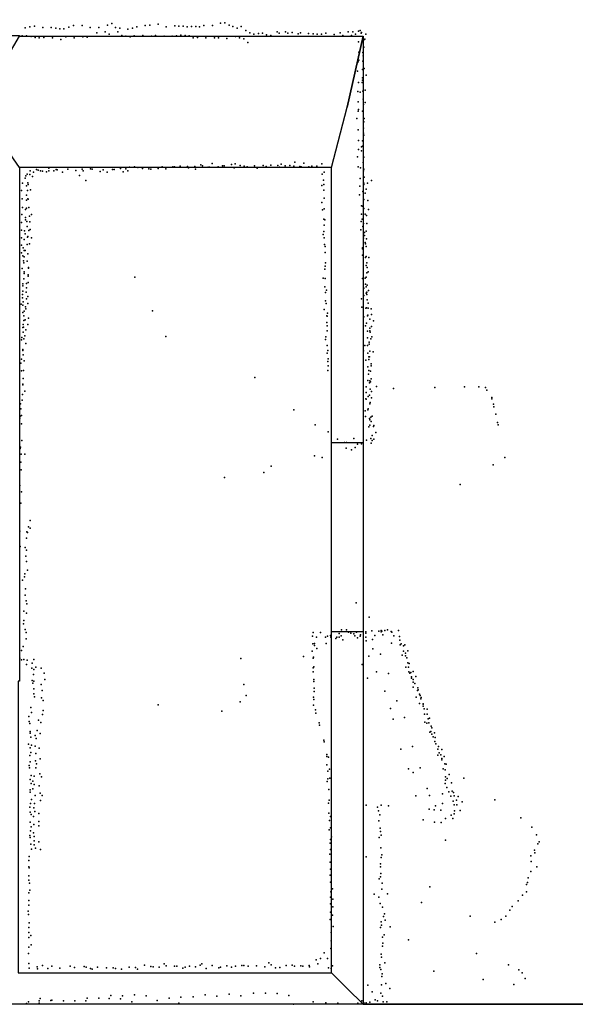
# Model space of a CAD drawing. Extents: x -15849 to -3885, y -12931 to 26984.
# Tile 14 of 21: x -12308 to -10192, y 9140 to 12888. Entities that reach past the tile are written whole.
import ezdxf

# ---------------------------------------------------------------- set-up
doc = ezdxf.new("R2010")
doc.units = 0
for name, color, linetype in [('DOORS', 7, 'continuous'), ('P', 9, 'continuous'), ('ROOMS', 1, 'continuous'), ('WALLS', 3, 'continuous')]:
    doc.layers.add(name, color=color, linetype=linetype)

msp = doc.modelspace()

# ---------------------------------------------------------------- linework, layer by layer
at = {"layer": 'DOORS'}
msp.add_lwpolyline([(-11120.4, 10558), (-11120.4, 11278), (-11000.4, 11278), (-11000.4, 10558), (-11120.4, 10558)], dxfattribs=at)
at = {"layer": 'P'}
for p in [(-12287, 12857), (-12270, 12861), (-12252, 12863), (-12220, 12858), (-12188, 12858), (-12171, 12855), (-12121, 12859), (-12104, 12866), (-12071, 12866), (-12040, 12858), (-12007, 12858), (-11974, 12867), (-11957, 12873), (-11944, 12858), (-11927, 12855), (-11879, 12856), (-11862, 12860), (-11830, 12865), (-11813, 12867), (-11781, 12871), (-11750, 12861), (-11718, 12864), (-11702, 12863), (-11686, 12863), (-11670, 12860), (-11654, 12862), (-11638, 12862), (-11623, 12861), (-11607, 12865), (-11574, 12866), (-11543, 12875), (-11527, 12876), (-11511, 12867), (-11496, 12862), (-11480, 12856), (-11465, 12862), (-12299, 12826), (-12282, 12826), (-12265, 12824), (-12250, 12820), (-12234, 12819), (-12217, 12820), (-12184, 12818), (-12155, 12853), (-12140, 12853), (-12133, 12823), (-12101, 12819), (-12068, 12822), (-12051, 12821), (-12015, 12838), (-11983, 12842), (-11967, 12832), (-11934, 12841), (-11919, 12828), (-11904, 12825), (-11896, 12852), (-11888, 12823), (-11872, 12826), (-11839, 12827), (-11806, 12825), (-11791, 12828), (-11758, 12825), (-11727, 12825), (-11711, 12826), (-11695, 12829), (-11678, 12827), (-11663, 12826), (-11647, 12819), (-11631, 12820), (-11599, 12819), (-11566, 12818), (-11551, 12818), (-11487, 12824), (-11471, 12819), (-11447, 12846), (-11432, 12838), (-11416, 12833), (-11399, 12835), (-11384, 12837), (-11368, 12830), (-11352, 12827), (-11328, 12841), (-11320, 12836), (-11296, 12841), (-11287, 12837), (-11271, 12839), (-11248, 12834), (-11239, 12838), (-11208, 12835), (-11190, 12834), (-11175, 12832), (-11159, 12833), (-11142, 12836), (-11110, 12831), (-11088, 12838), (-11077, 12828), (-11057, 12841), (-11045, 12827), (-11040, 12842), (-11029, 12832), (-11018, 12844), (-11012, 12846), (-11008, 12837), (-11006, 12839), (-10990, 12833), (-12152, 12812), (-11519, 12816), (-11455, 12815), (-11439, 12801), (-11018, 12803), (-11002, 12810), (-10998, 12783), (-10995, 12812), (-10994, 12813), (-11017, 12764), (-11001, 12763), (-11000, 12750), (-11019, 12727), (-11016, 12733), (-11001, 12730), (-11022, 12692), (-11003, 12667), (-11002, 12698), (-10996, 12702), (-10989, 12676), (-11018, 12649), (-11004, 12649), (-11003, 12657), (-11020, 12614), (-11012, 12612), (-11001, 12615), (-10993, 12619), (-11019, 12575), (-11000, 12585), (-10999, 12565), (-10993, 12573), (-11019, 12539), (-11018, 12546), (-11003, 12539), (-11024, 12511), (-10998, 12499), (-10996, 12512), (-11019, 12468), (-10999, 12475), (-10999, 12456), (-10998, 12448), (-11018, 12428), (-11003, 12427), (-11002, 12406), (-11018, 12393), (-11007, 12389), (-11006, 12404), (-11697, 12330), (-11619, 12335), (-11612, 12331), (-11575, 12340), (-11536, 12332), (-11530, 12332), (-11502, 12336), (-11488, 12339), (-11469, 12333), (-11453, 12330), (-11414, 12332), (-11381, 12333), (-11352, 12334), (-11325, 12333), (-11313, 12338), (-11297, 12332), (-11279, 12333), (-11264, 12330), (-11260, 12345), (-11226, 12341), (-11195, 12330), (-11177, 12330), (-11158, 12339), (-11022, 12366), (-11000, 12344), (-10997, 12364), (-12285, 12293), (-12280, 12300), (-12270, 12299), (-12268, 12313), (-12256, 12307), (-12245, 12317), (-12238, 12315), (-12229, 12312), (-12222, 12311), (-12206, 12308), (-12198, 12323), (-12197, 12312), (-12179, 12312), (-12170, 12317), (-12166, 12316), (-12146, 12307), (-12125, 12319), (-12095, 12314), (-12080, 12295), (-12071, 12319), (-12067, 12313), (-12039, 12320), (-12032, 12319), (-12002, 12310), (-11991, 12316), (-11975, 12307), (-11955, 12318), (-11948, 12317), (-11925, 12321), (-11914, 12308), (-11904, 12320), (-11897, 12312), (-11890, 12326), (-11871, 12327), (-11859, 12325), (-11840, 12321), (-11816, 12320), (-11809, 12319), (-11781, 12321), (-11766, 12328), (-11752, 12320), (-11725, 12328), (-11719, 12327), (-11669, 12329), (-11666, 12324), (-11641, 12329), (-11639, 12319), (-11590, 12326), (-11585, 12326), (-11552, 12328), (-11491, 12324), (-11442, 12328), (-11404, 12323), (-11370, 12329), (-11319, 12326), (-11241, 12329), (-11236, 12328), (-11207, 12328), (-11156, 12300), (-11149, 12307), (-11019, 12328), (-11010, 12324), (-10999, 12313), (-10998, 12319), (-12298, 12265), (-12287, 12284), (-12283, 12255), (-12278, 12267), (-12276, 12260), (-12260, 12291), (-12057, 12276), (-11158, 12256), (-11151, 12277), (-11150, 12261), (-11011, 12283), (-10998, 12261), (-10997, 12266), (-10996, 12288), (-10983, 12265), (-10968, 12276), (-12301, 12237), (-12282, 12220), (-12279, 12238), (-12267, 12240), (-11150, 12239), (-11014, 12221), (-11013, 12254), (-11001, 12234), (-10992, 12227), (-10989, 12243), (-12299, 12206), (-12282, 12201), (-12278, 12206), (-12276, 12205), (-11157, 12192), (-11148, 12209), (-10997, 12203), (-10982, 12200), (-12300, 12146), (-12298, 12173), (-12286, 12165), (-12283, 12170), (-12274, 12173), (-12263, 12146), (-11155, 12164), (-11149, 12168), (-11006, 12179), (-11006, 12148), (-11002, 12178), (-10998, 12169), (-10993, 12148), (-10987, 12142), (-10980, 12165), (-12301, 12116), (-12286, 12135), (-12286, 12126), (-12281, 12120), (-12271, 12140), (-12270, 12118), (-11150, 12129), (-11148, 12105), (-11146, 12126), (-11008, 12120), (-11004, 12128), (-10999, 12112), (-10986, 12112), (-12301, 12087), (-12290, 12084), (-12288, 12073), (-12280, 12100), (-12274, 12085), (-12269, 12089), (-11153, 12070), (-11150, 12082), (-11009, 12088), (-11001, 12100), (-10995, 12078), (-10988, 12083), (-12301, 12058), (-12292, 12051), (-12280, 12032), (-12279, 12060), (-12277, 12063), (-12271, 12034), (-12263, 12057), (-11148, 12058), (-11147, 12032), (-10999, 12056), (-10995, 12066), (-10992, 12040), (-10991, 12034), (-10987, 12054), (-12302, 12029), (-12301, 12000), (-12295, 12019), (-12292, 12009), (-12287, 12009), (-12278, 11996), (-11145, 12025), (-11145, 12002), (-11003, 12019), (-11002, 12015), (-10988, 12024), (-12296, 11989), (-12294, 11970), (-12293, 11962), (-12292, 11985), (-12280, 11969), (-11144, 11962), (-11002, 11991), (-10991, 11982), (-10989, 11986), (-10986, 11962), (-10979, 11983), (-12299, 11941), (-12292, 11922), (-12291, 11928), (-12275, 11945), (-12275, 11942), (-11146, 11938), (-11145, 11949), (-10988, 11952), (-10986, 11924), (-10985, 11944), (-10981, 11928), (-12296, 11882), (-12293, 11901), (-12282, 11883), (-12276, 11916), (-12276, 11911), (-12276, 11887), (-11870, 11908), (-11152, 11904), (-11145, 11903), (-11002, 11903), (-10993, 11904), (-10991, 11881), (-10988, 11908), (-12298, 11842), (-12297, 11855), (-12296, 11875), (-12284, 11850), (-12283, 11867), (-11146, 11871), (-11144, 11849), (-11140, 11858), (-10997, 11866), (-10989, 11871), (-10989, 11847), (-10986, 11850), (-10986, 11842), (-10985, 11877), (-10980, 11857), (-12303, 11805), (-12298, 11829), (-12295, 11814), (-12282, 11825), (-12278, 11834), (-12278, 11808), (-11144, 11818), (-11141, 11808), (-11007, 11825), (-10997, 11838), (-10985, 11822), (-10981, 11809), (-12296, 11801), (-12296, 11773), (-12291, 11778), (-12286, 11795), (-12285, 11787), (-11802, 11779), (-11148, 11785), (-11136, 11771), (-11005, 11793), (-10990, 11790), (-10987, 11791), (-10981, 11790), (-10969, 11787), (-12293, 11761), (-12293, 11743), (-12288, 11745), (-12275, 11752), (-11139, 11760), (-11138, 11735), (-11137, 11759), (-10997, 11757), (-10987, 11732), (-10983, 11761), (-10982, 11763), (-10975, 11748), (-10968, 11766), (-10961, 11741), (-12297, 11716), (-12295, 11727), (-12295, 11698), (-12294, 11717), (-12285, 11707), (-12278, 11728), (-11137, 11723), (-11137, 11703), (-10991, 11722), (-10984, 11702), (-10975, 11714), (-10975, 11703), (-10974, 11699), (-10968, 11720), (-12302, 11669), (-12300, 11678), (-12293, 11673), (-12289, 11684), (-12285, 11655), (-11752, 11682), (-11143, 11671), (-11142, 11681), (-10983, 11677), (-10977, 11660), (-10971, 11673), (-10967, 11681), (-12297, 11633), (-12297, 11628), (-11137, 11648), (-11137, 11619), (-11135, 11628), (-10999, 11627), (-10994, 11647), (-10983, 11647), (-10982, 11618), (-10977, 11653), (-10975, 11626), (-10962, 11623), (-12304, 11581), (-12302, 11595), (-12295, 11612), (-12291, 11589), (-11135, 11587), (-11134, 11597), (-10990, 11592), (-10979, 11605), (-10978, 11594), (-10976, 11604), (-12302, 11551), (-12294, 11552), (-11135, 11553), (-11133, 11570), (-10982, 11567), (-10979, 11553), (-10972, 11550), (-10969, 11578), (-10969, 11570), (-12295, 11522), (-11413, 11526), (-10982, 11514), (-10980, 11539), (-10976, 11506), (-10975, 11513), (-10972, 11509), (-10969, 11521), (-12297, 11498), (-12296, 11501), (-12289, 11474), (-10989, 11469), (-10988, 11490), (-10974, 11481), (-10968, 11472), (-10949, 11491), (-10885, 11484), (-10727, 11488), (-10614, 11490), (-10560, 11490), (-10534, 11488), (-10529, 11478), (-12299, 11439), (-12298, 11461), (-10990, 11445), (-10989, 11444), (-10981, 11454), (-10976, 11459), (-10973, 11431), (-10968, 11448), (-10510, 11450), (-10510, 11445), (-12305, 11425), (-12304, 11407), (-11264, 11403), (-10992, 11399), (-10982, 11403), (-10981, 11407), (-10975, 11426), (-10503, 11424), (-10502, 11414), (-12308, 11371), (-12307, 11379), (-12301, 11381), (-10991, 11377), (-10976, 11370), (-10975, 11365), (-10971, 11375), (-10969, 11359), (-10966, 11379), (-10495, 11386), (-10488, 11355), (-12302, 11349), (-11183, 11346), (-11133, 11319), (-10978, 11338), (-10975, 11345), (-10961, 11339), (-10959, 11343), (-10486, 11346), (-12300, 11286), (-11098, 11291), (-11035, 11294), (-10987, 11287), (-10971, 11294), (-10966, 11305), (-10966, 11286), (-10960, 11291), (-10952, 11317), (-12307, 11256), (-12305, 11261), (-11071, 11278), (-11065, 11257), (-11063, 11278), (-11044, 11251), (-11031, 11260), (-11022, 11272), (-11007, 11274), (-10970, 11276), (-12303, 11234), (-12289, 11234), (-11186, 11228), (-11156, 11221), (-10461, 11221), (-12304, 11203), (-12303, 11174), (-11351, 11189), (-10505, 11193), (-11528, 11145), (-11379, 11164), (-12308, 11115), (-10631, 11119), (-12301, 11091), (-12304, 11048), (-12269, 10981), (-12275, 10958), (-12269, 10953), (-12308, 10941), (-12282, 10914), (-12281, 10939), (-12279, 10936), (-12307, 10883), (-12288, 10879), (-12282, 10869), (-12285, 10846), (-12283, 10825), (-12290, 10767), (-12289, 10779), (-12279, 10792), (-12298, 10754), (-12286, 10722), (-12288, 10697), (-12284, 10676), (-12281, 10664), (-11027, 10668), (-12293, 10637), (-12283, 10629), (-10977, 10614), (-12294, 10588), (-12293, 10601), (-12288, 10567), (-12284, 10555), (-12284, 10531), (-11193, 10541), (-11191, 10555), (-11178, 10537), (-11162, 10555), (-11144, 10537), (-11136, 10541), (-11124, 10544), (-11123, 10538), (-11104, 10533), (-11101, 10538), (-11092, 10551), (-11092, 10537), (-11084, 10542), (-11083, 10565), (-11064, 10565), (-11056, 10557), (-11047, 10553), (-11035, 10550), (-11032, 10543), (-11026, 10557), (-11022, 10535), (-11011, 10541), (-11010, 10546), (-10990, 10558), (-10990, 10553), (-10990, 10537), (-10967, 10562), (-10955, 10544), (-10940, 10561), (-10932, 10563), (-10931, 10558), (-10929, 10561), (-10925, 10547), (-10917, 10563), (-10908, 10565), (-10894, 10559), (-10891, 10556), (-10883, 10542), (-10865, 10563), (-10862, 10540), (-12295, 10502), (-11192, 10512), (-11186, 10513), (-11185, 10506), (-11176, 10495), (-11141, 10513), (-11078, 10528), (-10989, 10524), (-10964, 10529), (-10963, 10493), (-10892, 10515), (-10860, 10526), (-10859, 10508), (-10855, 10512), (-10846, 10505), (-10841, 10508), (-12308, 10457), (-12302, 10487), (-11466, 10456), (-11227, 10464), (-11194, 10484), (-11191, 10458), (-11189, 10461), (-10979, 10465), (-10934, 10473), (-10852, 10469), (-10846, 10484), (-10839, 10477), (-10839, 10467), (-10834, 10459), (-10830, 10486), (-12302, 10451), (-12293, 10453), (-12283, 10433), (-12280, 10450), (-12262, 10419), (-12261, 10438), (-12254, 10453), (-12247, 10424), (-12227, 10420), (-11191, 10421), (-11188, 10425), (-11004, 10434), (-10837, 10423), (-10830, 10440), (-10828, 10424), (-10825, 10437), (-12256, 10395), (-12255, 10414), (-12215, 10401), (-11190, 10405), (-10983, 10381), (-10949, 10405), (-10904, 10399), (-10826, 10406), (-10822, 10401), (-10819, 10403), (-10816, 10386), (-10816, 10382), (-10809, 10407), (-10800, 10388), (-12261, 10373), (-12258, 10363), (-12255, 10370), (-12227, 10357), (-12213, 10377), (-11455, 10357), (-11188, 10376), (-11188, 10369), (-11187, 10343), (-10810, 10347), (-10809, 10376), (-10809, 10366), (-10803, 10361), (-10792, 10345), (-12255, 10322), (-12254, 10341), (-12252, 10311), (-12225, 10307), (-12223, 10334), (-11446, 10316), (-11189, 10309), (-11187, 10331), (-10918, 10332), (-10798, 10309), (-10793, 10335), (-10791, 10337), (-10786, 10321), (-10783, 10315), (-10779, 10308), (-12266, 10270), (-12219, 10297), (-11781, 10280), (-11468, 10292), (-11189, 10279), (-11188, 10300), (-10872, 10295), (-10786, 10285), (-10781, 10303), (-10772, 10284), (-10772, 10283), (-10771, 10275), (-12274, 10235), (-12264, 10251), (-12222, 10243), (-12219, 10258), (-11538, 10256), (-11181, 10261), (-11180, 10248), (-10896, 10266), (-10842, 10232), (-10768, 10265), (-10766, 10245), (-10756, 10263), (-10756, 10245), (-12272, 10216), (-12270, 10209), (-12237, 10222), (-12228, 10213), (-11168, 10212), (-11166, 10202), (-10886, 10226), (-10765, 10214), (-10757, 10210), (-10752, 10227), (-10750, 10211), (-10748, 10229), (-10741, 10199), (-12269, 10178), (-12268, 10172), (-12266, 10157), (-12250, 10163), (-12242, 10182), (-12231, 10171), (-10746, 10176), (-10742, 10179), (-10738, 10192), (-10738, 10169), (-10733, 10158), (-10728, 10173), (-10726, 10156), (-12275, 10130), (-12264, 10127), (-12249, 10123), (-12246, 10152), (-11150, 10146), (-11148, 10139), (-10812, 10122), (-10727, 10141), (-10723, 10132), (-10713, 10122), (-12270, 10087), (-12268, 10116), (-12266, 10099), (-12247, 10095), (-12234, 10115), (-11139, 10084), (-11138, 10091), (-11132, 10081), (-10856, 10111), (-10716, 10111), (-10716, 10088), (-10711, 10097), (-10704, 10090), (-10701, 10110), (-10692, 10083), (-12272, 10049), (-12268, 10063), (-12248, 10067), (-12244, 10055), (-12230, 10075), (-11139, 10052), (-10701, 10076), (-10700, 10071), (-10689, 10056), (-10684, 10054), (-12271, 10040), (-12265, 10011), (-12253, 10008), (-12247, 10040), (-12232, 10017), (-12225, 10006), (-11135, 10028), (-11128, 10035), (-10828, 10037), (-10809, 10022), (-10783, 10040), (-10695, 10036), (-10688, 10033), (-10687, 10006), (-10672, 10015), (-12268, 9996), (-12265, 9981), (-12259, 9989), (-12253, 9977), (-12234, 9972), (-11137, 9988), (-11135, 9999), (-11127, 10001), (-10688, 9980), (-10687, 9993), (-10680, 10000), (-10663, 9983), (-10616, 10001), (-12269, 9956), (-12268, 9947), (-12258, 9960), (-12250, 9935), (-12231, 9944), (-12223, 9935), (-11131, 9958), (-10800, 9934), (-10756, 9961), (-10747, 9935), (-10698, 9941), (-10681, 9965), (-10674, 9949), (-10666, 9932), (-10661, 9952), (-10656, 9946), (-10654, 9934), (-10638, 9931), (-12267, 9905), (-12264, 9920), (-12252, 9904), (-12229, 9916), (-11132, 9906), (-11129, 9917), (-10988, 9898), (-10932, 9898), (-10903, 9896), (-10724, 9895), (-10698, 9904), (-10657, 9914), (-10654, 9900), (-10645, 9917), (-10643, 9899), (-10623, 9911), (-10498, 9918), (-12270, 9890), (-12269, 9871), (-12265, 9862), (-12254, 9888), (-12251, 9874), (-12235, 9866), (-11131, 9868), (-10945, 9891), (-10942, 9877), (-10937, 9861), (-10749, 9883), (-10729, 9880), (-10704, 9879), (-10665, 9860), (-10653, 9865), (-10652, 9876), (-10630, 9878), (-12269, 9834), (-12256, 9855), (-12255, 9825), (-12236, 9836), (-12235, 9820), (-11128, 9840), (-11124, 9855), (-10940, 9838), (-10772, 9842), (-10728, 9833), (-10703, 9832), (-10686, 9847), (-10658, 9847), (-10400, 9850), (-12270, 9783), (-12267, 9801), (-12265, 9816), (-12256, 9793), (-11129, 9804), (-11125, 9812), (-10935, 9810), (-10934, 9798), (-10932, 9784), (-10357, 9815), (-10340, 9785), (-12268, 9775), (-12266, 9750), (-12253, 9779), (-12253, 9762), (-12253, 9747), (-12235, 9758), (-11126, 9753), (-11124, 9768), (-11121, 9778), (-10939, 9775), (-10686, 9765), (-10335, 9751), (-10330, 9759), (-12263, 9731), (-12248, 9735), (-12229, 9730), (-11127, 9712), (-11125, 9729), (-10933, 9736), (-10929, 9709), (-10347, 9727), (-10346, 9717), (-12273, 9687), (-12272, 9703), (-11126, 9681), (-10988, 9702), (-10934, 9675), (-10932, 9699), (-10361, 9705), (-10360, 9684), (-12274, 9663), (-12272, 9660), (-11126, 9632), (-11125, 9655), (-10934, 9664), (-10933, 9638), (-10361, 9646), (-10338, 9664), (-12274, 9613), (-12273, 9629), (-12271, 9601), (-11125, 9605), (-10939, 9618), (-10934, 9626), (-10928, 9601), (-10378, 9596), (-10374, 9604), (-10372, 9622), (-12274, 9564), (-12270, 9575), (-11123, 9568), (-11117, 9580), (-10958, 9559), (-10929, 9579), (-10908, 9561), (-10746, 9587), (-10378, 9568), (-12273, 9535), (-11125, 9523), (-11124, 9548), (-11115, 9540), (-10940, 9548), (-10935, 9524), (-10778, 9528), (-10409, 9534), (-10393, 9555), (-12276, 9495), (-12275, 9482), (-12274, 9517), (-11124, 9491), (-11116, 9511), (-10927, 9510), (-10919, 9485), (-10442, 9499), (-10432, 9513), (-12272, 9450), (-11126, 9463), (-11117, 9480), (-10932, 9454), (-10923, 9474), (-10916, 9461), (-10592, 9476), (-10499, 9453), (-10475, 9463), (-10456, 9476), (-12274, 9413), (-12273, 9432), (-11122, 9414), (-11114, 9436), (-10934, 9432), (-10930, 9442), (-10897, 9435), (-12274, 9395), (-12266, 9402), (-11122, 9382), (-10926, 9396), (-10925, 9373), (-10920, 9404), (-10827, 9385), (-12275, 9334), (-12273, 9358), (-12265, 9367), (-11149, 9336), (-11123, 9352), (-10927, 9362), (-10568, 9333), (-12274, 9295), (-11758, 9294), (-11614, 9294), (-11359, 9298), (-11179, 9309), (-11173, 9294), (-11163, 9315), (-11136, 9314), (-10931, 9331), (-10930, 9319), (-10918, 9298), (-12272, 9278), (-12242, 9283), (-12240, 9275), (-12221, 9288), (-12201, 9277), (-12186, 9285), (-12155, 9278), (-12116, 9285), (-12100, 9280), (-12063, 9284), (-12055, 9282), (-12039, 9276), (-12032, 9274), (-12012, 9282), (-11978, 9279), (-11952, 9279), (-11944, 9276), (-11920, 9274), (-11892, 9281), (-11867, 9280), (-11860, 9274), (-11833, 9289), (-11809, 9284), (-11800, 9283), (-11777, 9282), (-11751, 9287), (-11719, 9285), (-11710, 9285), (-11687, 9278), (-11678, 9282), (-11662, 9286), (-11639, 9283), (-11621, 9289), (-11598, 9276), (-11575, 9288), (-11550, 9279), (-11543, 9282), (-11519, 9287), (-11502, 9281), (-11487, 9285), (-11462, 9288), (-11454, 9288), (-11438, 9285), (-11406, 9287), (-11375, 9283), (-11350, 9291), (-11334, 9279), (-11317, 9280), (-11294, 9288), (-11270, 9289), (-11262, 9286), (-11238, 9287), (-11230, 9285), (-11206, 9288), (-11205, 9283), (-11132, 9279), (-11122, 9277), (-11117, 9287), (-10937, 9291), (-10936, 9280), (-10933, 9273), (-10731, 9266), (-10446, 9290), (-10407, 9271), (-10395, 9260), (-10929, 9246), (-10928, 9256), (-10914, 9220), (-10543, 9234), (-10383, 9239), (-11418, 9182), (-11372, 9183), (-10982, 9213), (-10966, 9188), (-10933, 9182), (-10930, 9214), (-10898, 9201), (-10426, 9216), (-12275, 9149), (-12234, 9153), (-12234, 9144), (-12230, 9162), (-12190, 9155), (-12186, 9156), (-12141, 9153), (-12098, 9154), (-12057, 9153), (-12051, 9164), (-12007, 9164), (-11967, 9162), (-11961, 9174), (-11924, 9161), (-11917, 9172), (-11881, 9149), (-11871, 9176), (-11827, 9172), (-11785, 9155), (-11739, 9164), (-11702, 9145), (-11694, 9167), (-11647, 9169), (-11602, 9176), (-11557, 9171), (-11510, 9179), (-11466, 9173), (-11328, 9181), (-11283, 9174), (-11191, 9149), (-11142, 9146), (-11097, 9144), (-11020, 9144), (-11005, 9154), (-10998, 9146), (-10989, 9146), (-10975, 9148), (-10954, 9157), (-10945, 9153), (-10926, 9171), (-10924, 9149), (-10910, 9149), (-12283, 9143), (-11265, 9141)]:
    msp.add_point(p, dxfattribs=at)
at = {"layer": 'ROOMS'}
for points in [[(-7334.9, 13560.3), (-7334.9, 16206.9), (-7334.9, 17692.6), (-7334.9, 17481.7), (-13152.5, 17481.7), (-13152.5, 16159.7), (-12369, 16159.7), (-12369, 12827.3), (-12309, 12827.3), (-12309, 12825.1), (-11000.4, 12825.1), (-11000.4, 9140.4), (-7198.2, 9140.4), (-7198.2, 10323.6), (-7184.9, 10323.6), (-7184.9, 10333.6), (-9263.3, 10333.6), (-9263.3, 10473.6), (-7334.9, 10473.6), (-7334.9, 13560.3)], [(-11120.4, 12325.1), (-12309, 12325.1), (-12309, 10370.7), (-12313.8, 10370.7), (-12313.8, 9260.4), (-11120.4, 9260.4), (-11120.4, 12325.1)], [(-7198.2, -2742.2), (-7198.2, 541.5), (-7198.2, 541.5), (-7198.2, 9140.4), (-11000.4, 9140.4), (-12373.8, 9140.4), (-13796.7, 9140.4), (-15154.4, 9140.4), (-15154.4, -2742.2), (-11393.4, -2742.2), (-7198.2, -2742.2)]]:
    msp.add_lwpolyline(points, dxfattribs=at)
at = {"layer": 'WALLS'}
for points in [[(-11120.4, 12325.1), (-12309, 12325.1), (-12469, 12555.1), (-12309, 12825.1), (-11000.4, 12825.1), (-11060.4, 12555.1)], [(-11120.4, 9260.4), (-11120.4, 12325.1), (-11060.4, 12555.1), (-11000.4, 12825.1), (-11000.4, 9140.4), (-11060.4, 9200.4)], [(-12313.8, 9260.4), (-11120.4, 9260.4), (-11060.4, 9200.4), (-11000.4, 9140.4), (-12373.8, 9140.4), (-12373.8, 9200.4)], [(-11060.4, 9200.4), (-11000.4, 9140.4), (-7198.2, 9140.4), (-7048.2, 9140.4)]]:
    msp.add_lwpolyline(points, dxfattribs=at)

doc.saveas('drawing.dxf')
